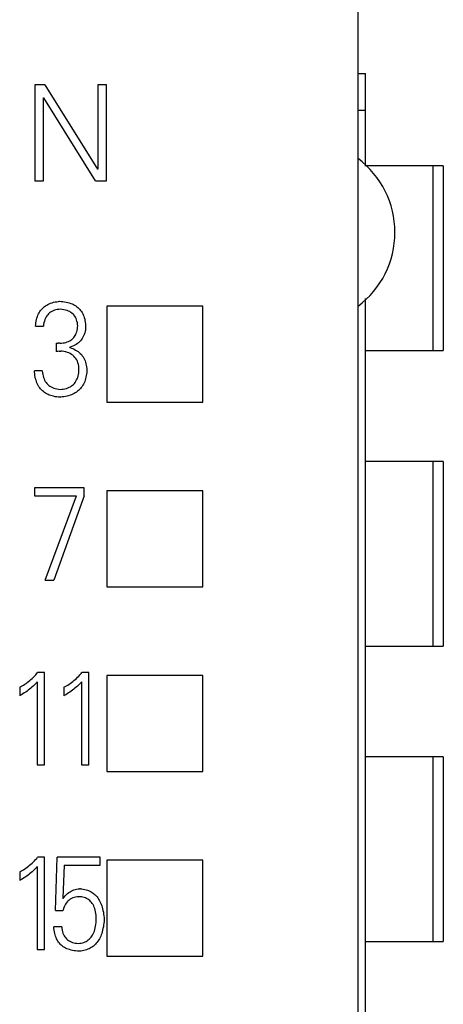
# Model space of a CAD drawing. Extents: x 23 to 2175, y 26 to 490.
# Tile 10 of 55: x 300.64 to 306.38, y 271.83 to 285.16. Entities that reach past the tile are written whole.
import ezdxf

# ---------------------------------------------------------------- set-up
doc = ezdxf.new("R2010")
doc.units = 0
doc.header["$LTSCALE"] = 23.1
doc.header["$MEASUREMENT"] = 0
doc.layers.get('0').update_dxf_attribs({"linetype": 'CONTINUOUS', "lineweight": 25})

msp = doc.modelspace()

# ---------------------------------------------------------------- linework, layer by layer
at = {"color": 7, "linetype": 'Continuous'}
for p, q in [((305.221, 265.744), (305.221, 291.93)), ((305.221, 284.43), (305.321, 284.43)), ((305.321, 283.178), (305.321, 284.43)), ((300.845, 284.28), (300.845, 282.98)), ((300.978, 284.28), (300.845, 284.28)), ((300.978, 284.28), (301.694, 283.137)), ((301.697, 284.28), (301.697, 283.137)), ((301.814, 284.28), (301.697, 284.28)), ((301.814, 282.98), (301.814, 284.28)), ((300.963, 282.98), (300.963, 284.104)), ((300.963, 284.104), (300.966, 284.104)), ((301.667, 282.98), (300.966, 284.104)), ((305.321, 283.93), (305.221, 283.93)), ((301.697, 283.137), (301.694, 283.137)), ((306.376, 283.18), (305.321, 283.18)), ((306.24, 280.68), (306.24, 283.18)), ((306.376, 283.18), (306.376, 280.68)), ((300.845, 282.98), (300.963, 282.98)), ((301.667, 282.98), (301.814, 282.98)), ((305.321, 259.43), (305.321, 281.383)), ((300.934, 281.238), (300.947, 281.252)), ((300.947, 281.252), (300.96, 281.264)), ((300.96, 281.264), (300.974, 281.276)), ((300.974, 281.276), (300.989, 281.287)), ((300.989, 281.287), (301.005, 281.297)), ((301.005, 281.297), (301.022, 281.306)), ((301.022, 281.306), (301.04, 281.314)), ((301.04, 281.314), (301.058, 281.321)), ((301.058, 281.321), (301.077, 281.328)), ((301.077, 281.328), (301.098, 281.334)), ((301.098, 281.334), (301.119, 281.338)), ((301.119, 281.338), (301.141, 281.342)), ((301.141, 281.342), (301.163, 281.345)), ((301.163, 281.345), (301.178, 281.347)), ((301.178, 281.347), (301.202, 281.345)), ((301.202, 281.345), (301.225, 281.343)), ((301.225, 281.343), (301.248, 281.34)), ((301.248, 281.34), (301.27, 281.335)), ((301.27, 281.335), (301.29, 281.331)), ((301.29, 281.331), (301.311, 281.325)), ((301.311, 281.325), (301.33, 281.318)), ((301.33, 281.318), (301.348, 281.311)), ((301.348, 281.311), (301.366, 281.303)), ((301.366, 281.303), (301.382, 281.294)), ((301.382, 281.294), (301.398, 281.284)), ((301.398, 281.284), (301.413, 281.274)), ((301.413, 281.274), (301.427, 281.263)), ((301.427, 281.263), (301.44, 281.251)), ((301.44, 281.251), (301.452, 281.238)), ((301.821, 281.28), (301.821, 279.98)), ((303.121, 281.28), (301.821, 281.28)), ((303.121, 279.98), (303.121, 281.28)), ((300.866, 281.101), (300.872, 281.121)), ((300.872, 281.121), (300.878, 281.141)), ((300.878, 281.141), (300.885, 281.159)), ((300.885, 281.159), (300.893, 281.177)), ((300.893, 281.177), (300.902, 281.193)), ((300.902, 281.193), (300.912, 281.209)), ((300.912, 281.209), (300.923, 281.224)), ((300.923, 281.224), (300.934, 281.238)), ((300.988, 281.118), (300.98, 281.099)), ((300.997, 281.135), (300.988, 281.118)), ((301.007, 281.151), (300.997, 281.135)), ((301.018, 281.166), (301.007, 281.151)), ((301.03, 281.179), (301.018, 281.166)), ((301.044, 281.192), (301.03, 281.179)), ((301.058, 281.202), (301.044, 281.192)), ((301.074, 281.211), (301.058, 281.202)), ((301.091, 281.22), (301.074, 281.211)), ((301.109, 281.226), (301.091, 281.22)), ((301.128, 281.231), (301.109, 281.226)), ((301.148, 281.235), (301.128, 281.231)), ((301.169, 281.238), (301.148, 281.235)), ((301.192, 281.239), (301.169, 281.238)), ((301.216, 281.237), (301.192, 281.239)), ((301.238, 281.233), (301.216, 281.237)), ((301.26, 281.228), (301.238, 281.233)), ((301.28, 281.222), (301.26, 281.228)), ((301.299, 281.215), (301.28, 281.222)), ((301.316, 281.207), (301.299, 281.215)), ((301.332, 281.197), (301.316, 281.207)), ((301.347, 281.187), (301.332, 281.197)), ((301.361, 281.175), (301.347, 281.187)), ((301.373, 281.162), (301.361, 281.175)), ((301.384, 281.147), (301.373, 281.162)), ((301.394, 281.132), (301.384, 281.147)), ((301.402, 281.115), (301.394, 281.132)), ((301.452, 281.238), (301.463, 281.224)), ((301.463, 281.224), (301.474, 281.21)), ((301.474, 281.21), (301.483, 281.194)), ((301.483, 281.194), (301.492, 281.179)), ((301.492, 281.179), (301.5, 281.162)), ((301.5, 281.162), (301.507, 281.144)), ((301.507, 281.144), (301.513, 281.126)), ((301.513, 281.126), (301.519, 281.107)), ((300.853, 281.012), (300.856, 281.036)), ((300.853, 281.012), (300.96, 281.012)), ((300.856, 281.036), (300.858, 281.058)), ((300.858, 281.058), (300.862, 281.08)), ((300.862, 281.08), (300.866, 281.101)), ((300.963, 281.034), (300.96, 281.012)), ((300.968, 281.057), (300.963, 281.034)), ((300.973, 281.079), (300.968, 281.057)), ((300.98, 281.099), (300.973, 281.079)), ((301.409, 281.097), (301.402, 281.115)), ((301.415, 281.078), (301.409, 281.097)), ((301.42, 281.058), (301.415, 281.078)), ((301.423, 281.037), (301.42, 281.058)), ((301.421, 280.974), (301.424, 280.995)), ((301.425, 281.014), (301.423, 281.037)), ((301.424, 280.995), (301.425, 281.014)), ((301.519, 281.107), (301.523, 281.087)), ((301.523, 281.087), (301.527, 281.066)), ((301.527, 281.066), (301.529, 281.044)), ((301.531, 280.983), (301.528, 280.961)), ((301.529, 281.044), (301.531, 281.022)), ((301.531, 281.022), (301.532, 281.007)), ((301.532, 281.007), (301.531, 280.983)), ((301.359, 280.843), (301.371, 280.855)), ((301.371, 280.855), (301.381, 280.869)), ((301.381, 280.869), (301.391, 280.884)), ((301.391, 280.884), (301.399, 280.9)), ((301.399, 280.9), (301.406, 280.916)), ((301.406, 280.916), (301.412, 280.934)), ((301.412, 280.934), (301.417, 280.954)), ((301.417, 280.954), (301.421, 280.974)), ((301.496, 280.863), (301.486, 280.845)), ((301.505, 280.88), (301.496, 280.863)), ((301.513, 280.899), (301.505, 280.88)), ((301.519, 280.919), (301.513, 280.899)), ((301.524, 280.939), (301.519, 280.919)), ((301.528, 280.961), (301.524, 280.939)), ((301.134, 280.78), (301.134, 280.667)), ((301.134, 280.78), (301.158, 280.779)), ((301.182, 280.779), (301.158, 280.779)), ((301.182, 280.779), (301.205, 280.781)), ((301.205, 280.781), (301.226, 280.783)), ((301.226, 280.783), (301.247, 280.787)), ((301.247, 280.787), (301.266, 280.791)), ((301.266, 280.791), (301.284, 280.797)), ((301.284, 280.797), (301.302, 280.804)), ((301.302, 280.804), (301.318, 280.812)), ((301.324, 280.728), (301.317, 280.726)), ((301.317, 280.722), (301.317, 280.726)), ((301.317, 280.722), (301.339, 280.715)), ((301.318, 280.812), (301.333, 280.821)), ((301.345, 280.735), (301.324, 280.728)), ((301.333, 280.821), (301.346, 280.831)), ((301.366, 280.744), (301.345, 280.735)), ((301.346, 280.831), (301.359, 280.843)), ((301.385, 280.753), (301.366, 280.744)), ((301.403, 280.764), (301.385, 280.753)), ((301.42, 280.775), (301.403, 280.764)), ((301.436, 280.787), (301.42, 280.775)), ((301.45, 280.8), (301.436, 280.787)), ((301.464, 280.814), (301.45, 280.8)), ((301.476, 280.83), (301.464, 280.814)), ((301.486, 280.845), (301.476, 280.83)), ((301.155, 280.669), (301.134, 280.667)), ((301.175, 280.671), (301.155, 280.669)), ((301.175, 280.671), (301.195, 280.671)), ((301.215, 280.67), (301.195, 280.671)), ((301.235, 280.668), (301.215, 280.67)), ((301.255, 280.664), (301.235, 280.668)), ((301.264, 280.662), (301.255, 280.664)), ((301.285, 280.656), (301.264, 280.662)), ((301.304, 280.648), (301.285, 280.656)), ((301.323, 280.64), (301.304, 280.648)), ((301.34, 280.629), (301.323, 280.64)), ((301.339, 280.715), (301.359, 280.707)), ((301.357, 280.617), (301.34, 280.629)), ((301.372, 280.604), (301.357, 280.617)), ((301.359, 280.707), (301.379, 280.698)), ((301.387, 280.588), (301.372, 280.604)), ((301.379, 280.698), (301.397, 280.688)), ((301.399, 280.572), (301.387, 280.588)), ((301.397, 280.688), (301.415, 280.678)), ((301.415, 280.678), (301.431, 280.666)), ((301.431, 280.666), (301.446, 280.654)), ((301.446, 280.654), (301.46, 280.64)), ((301.46, 280.64), (301.474, 280.626)), ((301.474, 280.626), (301.486, 280.611)), ((301.486, 280.611), (301.497, 280.595)), ((301.497, 280.595), (301.507, 280.579)), ((305.321, 280.68), (306.376, 280.68)), ((301.411, 280.554), (301.399, 280.572)), ((301.42, 280.535), (301.411, 280.554)), ((301.428, 280.515), (301.42, 280.535)), ((301.434, 280.493), (301.428, 280.515)), ((301.438, 280.47), (301.434, 280.493)), ((301.441, 280.447), (301.438, 280.47)), ((301.507, 280.579), (301.516, 280.561)), ((301.516, 280.561), (301.524, 280.542)), ((301.524, 280.542), (301.531, 280.523)), ((301.531, 280.523), (301.536, 280.503)), ((301.536, 280.503), (301.541, 280.482)), ((301.541, 280.482), (301.545, 280.46)), ((301.545, 280.46), (301.547, 280.437)), ((300.84, 280.388), (300.839, 280.404)), ((300.945, 280.404), (300.839, 280.404)), ((300.842, 280.364), (300.84, 280.388)), ((300.845, 280.342), (300.842, 280.364)), ((300.849, 280.32), (300.845, 280.342)), ((300.854, 280.299), (300.849, 280.32)), ((300.945, 280.404), (300.948, 280.38)), ((300.948, 280.38), (300.951, 280.358)), ((300.951, 280.358), (300.956, 280.337)), ((300.956, 280.337), (300.961, 280.317)), ((300.961, 280.317), (300.969, 280.298)), ((301.418, 280.299), (301.425, 280.318)), ((301.425, 280.318), (301.43, 280.337)), ((301.43, 280.337), (301.435, 280.358)), ((301.435, 280.358), (301.438, 280.38)), ((301.438, 280.38), (301.441, 280.403)), ((301.442, 280.421), (301.441, 280.447)), ((301.441, 280.403), (301.442, 280.421)), ((301.537, 280.32), (301.532, 280.3)), ((301.541, 280.341), (301.537, 280.32)), ((301.544, 280.362), (301.541, 280.341)), ((301.547, 280.385), (301.544, 280.362)), ((301.547, 280.437), (301.549, 280.413)), ((301.549, 280.407), (301.547, 280.385)), ((301.549, 280.413), (301.549, 280.407)), ((300.86, 280.279), (300.854, 280.299)), ((300.866, 280.26), (300.86, 280.279)), ((300.873, 280.242), (300.866, 280.26)), ((300.881, 280.224), (300.873, 280.242)), ((300.89, 280.207), (300.881, 280.224)), ((300.9, 280.191), (300.89, 280.207)), ((300.91, 280.176), (300.9, 280.191)), ((300.969, 280.298), (300.977, 280.28)), ((300.977, 280.28), (300.986, 280.263)), ((300.986, 280.263), (300.996, 280.248)), ((300.996, 280.248), (301.008, 280.234)), ((301.008, 280.234), (301.02, 280.221)), ((301.02, 280.221), (301.034, 280.209)), ((301.034, 280.209), (301.049, 280.198)), ((301.049, 280.198), (301.066, 280.188)), ((301.066, 280.188), (301.083, 280.18)), ((301.308, 280.183), (301.325, 280.191)), ((301.325, 280.191), (301.34, 280.201)), ((301.34, 280.201), (301.355, 280.211)), ((301.355, 280.211), (301.368, 280.223)), ((301.368, 280.223), (301.38, 280.236)), ((301.38, 280.236), (301.391, 280.25)), ((301.391, 280.25), (301.401, 280.265)), ((301.401, 280.265), (301.41, 280.282)), ((301.41, 280.282), (301.418, 280.299)), ((301.484, 280.196), (301.473, 280.181)), ((301.494, 280.211), (301.484, 280.196)), ((301.503, 280.227), (301.494, 280.211)), ((301.511, 280.244), (301.503, 280.227)), ((301.519, 280.262), (301.511, 280.244)), ((301.526, 280.281), (301.519, 280.262)), ((301.532, 280.3), (301.526, 280.281)), ((300.922, 280.162), (300.91, 280.176)), ((300.933, 280.149), (300.922, 280.162)), ((300.947, 280.136), (300.933, 280.149)), ((300.96, 280.124), (300.947, 280.136)), ((300.974, 280.113), (300.96, 280.124)), ((300.99, 280.103), (300.974, 280.113)), ((301.006, 280.094), (300.99, 280.103)), ((301.023, 280.086), (301.006, 280.094)), ((301.04, 280.078), (301.023, 280.086)), ((301.059, 280.072), (301.04, 280.078)), ((301.078, 280.066), (301.059, 280.072)), ((301.098, 280.061), (301.078, 280.066)), ((301.083, 280.18), (301.101, 280.173)), ((301.119, 280.056), (301.098, 280.061)), ((301.101, 280.173), (301.121, 280.167)), ((301.141, 280.053), (301.119, 280.056)), ((301.121, 280.167), (301.142, 280.162)), ((301.163, 280.051), (301.141, 280.053)), ((301.142, 280.162), (301.164, 280.158)), ((301.186, 280.049), (301.163, 280.051)), ((301.164, 280.158), (301.185, 280.155)), ((301.185, 280.155), (301.208, 280.157)), ((301.214, 280.052), (301.19, 280.049)), ((301.208, 280.157), (301.23, 280.16)), ((301.237, 280.055), (301.214, 280.052)), ((301.23, 280.16), (301.251, 280.164)), ((301.259, 280.059), (301.237, 280.055)), ((301.251, 280.164), (301.271, 280.169)), ((301.28, 280.064), (301.259, 280.059)), ((301.271, 280.169), (301.29, 280.175)), ((301.301, 280.069), (301.28, 280.064)), ((301.29, 280.175), (301.308, 280.183)), ((301.321, 280.076), (301.301, 280.069)), ((301.339, 280.083), (301.321, 280.076)), ((301.357, 280.091), (301.339, 280.083)), ((301.375, 280.1), (301.357, 280.091)), ((301.391, 280.109), (301.375, 280.1)), ((301.407, 280.119), (301.391, 280.109)), ((301.422, 280.13), (301.407, 280.119)), ((301.436, 280.142), (301.422, 280.13)), ((301.449, 280.154), (301.436, 280.142)), ((301.461, 280.167), (301.449, 280.154)), ((301.473, 280.181), (301.461, 280.167)), ((301.186, 280.049), (301.19, 280.049)), ((301.821, 279.98), (303.121, 279.98)), ((306.376, 279.18), (305.321, 279.18)), ((306.24, 276.68), (306.24, 279.18)), ((306.376, 279.18), (306.376, 276.68)), ((300.839, 278.82), (300.839, 278.712)), ((301.513, 278.82), (300.839, 278.82)), ((301.513, 278.715), (301.513, 278.82)), ((301.821, 278.78), (301.821, 277.48)), ((303.121, 278.78), (301.821, 278.78)), ((303.121, 277.48), (303.121, 278.78)), ((300.839, 278.712), (301.409, 278.712)), ((300.986, 277.574), (301.409, 278.712)), ((301.513, 278.715), (301.102, 277.574)), ((300.986, 277.574), (301.102, 277.574)), ((301.821, 277.48), (303.121, 277.48)), ((305.321, 276.68), (306.376, 276.68)), ((300.856, 276.291), (300.882, 276.32)), ((300.976, 276.32), (300.882, 276.32)), ((300.976, 275.074), (300.976, 276.32)), ((301.471, 276.309), (301.481, 276.32)), ((301.576, 276.32), (301.481, 276.32)), ((301.576, 275.074), (301.576, 276.32)), ((300.725, 276.175), (300.741, 276.187)), ((300.741, 276.187), (300.758, 276.2)), ((300.758, 276.2), (300.775, 276.213)), ((300.775, 276.213), (300.791, 276.227)), ((300.791, 276.227), (300.807, 276.242)), ((300.807, 276.242), (300.824, 276.258)), ((300.824, 276.258), (300.84, 276.274)), ((300.84, 276.274), (300.856, 276.291)), ((300.877, 276.194), (300.864, 276.179)), ((300.877, 276.194), (300.877, 275.074)), ((301.324, 276.175), (301.341, 276.187)), ((301.341, 276.187), (301.358, 276.2)), ((301.358, 276.2), (301.374, 276.213)), ((301.374, 276.213), (301.391, 276.227)), ((301.391, 276.227), (301.407, 276.242)), ((301.407, 276.242), (301.423, 276.258)), ((301.423, 276.258), (301.439, 276.274)), ((301.439, 276.274), (301.455, 276.291)), ((301.455, 276.291), (301.471, 276.309)), ((301.476, 276.194), (301.463, 276.179)), ((301.476, 276.194), (301.476, 275.074)), ((301.821, 276.28), (301.821, 274.98)), ((303.121, 276.28), (301.821, 276.28)), ((303.121, 274.98), (303.121, 276.28)), ((300.639, 276.124), (300.656, 276.133)), ((300.639, 276.124), (300.639, 276.007)), ((300.656, 276.133), (300.673, 276.142)), ((300.673, 276.142), (300.691, 276.152)), ((300.691, 276.152), (300.708, 276.163)), ((300.72, 276.057), (300.701, 276.045)), ((300.708, 276.163), (300.725, 276.175)), ((300.738, 276.07), (300.72, 276.057)), ((300.755, 276.083), (300.738, 276.07)), ((300.772, 276.096), (300.755, 276.083)), ((300.789, 276.109), (300.772, 276.096)), ((300.805, 276.123), (300.789, 276.109)), ((300.82, 276.137), (300.805, 276.123)), ((300.835, 276.151), (300.82, 276.137)), ((300.85, 276.165), (300.835, 276.151)), ((300.864, 276.179), (300.85, 276.165)), ((301.238, 276.124), (301.256, 276.133)), ((301.238, 276.124), (301.238, 276.007)), ((301.256, 276.133), (301.273, 276.142)), ((301.273, 276.142), (301.29, 276.152)), ((301.29, 276.152), (301.307, 276.163)), ((301.319, 276.057), (301.301, 276.045)), ((301.307, 276.163), (301.324, 276.175)), ((301.337, 276.07), (301.319, 276.057)), ((301.355, 276.083), (301.337, 276.07)), ((301.372, 276.096), (301.355, 276.083)), ((301.388, 276.109), (301.372, 276.096)), ((301.404, 276.123), (301.388, 276.109)), ((301.42, 276.137), (301.404, 276.123)), ((301.435, 276.151), (301.42, 276.137)), ((301.449, 276.165), (301.435, 276.151)), ((301.463, 276.179), (301.449, 276.165)), ((300.642, 276.009), (300.639, 276.007)), ((300.663, 276.021), (300.642, 276.009)), ((300.682, 276.032), (300.663, 276.021)), ((300.701, 276.045), (300.682, 276.032)), ((301.242, 276.009), (301.238, 276.007)), ((301.262, 276.021), (301.242, 276.009)), ((301.281, 276.032), (301.262, 276.021)), ((301.301, 276.045), (301.281, 276.032)), ((306.376, 275.18), (305.321, 275.18)), ((306.24, 272.68), (306.24, 275.18)), ((306.376, 275.18), (306.376, 272.68)), ((300.877, 275.074), (300.976, 275.074)), ((301.476, 275.074), (301.576, 275.074)), ((301.821, 274.98), (303.121, 274.98)), ((300.838, 273.772), (300.854, 273.789)), ((300.854, 273.789), (300.869, 273.806)), ((300.869, 273.806), (300.881, 273.82)), ((300.976, 273.82), (300.881, 273.82)), ((300.976, 272.574), (300.976, 273.82)), ((301.123, 273.098), (301.147, 273.82)), ((301.73, 273.82), (301.147, 273.82)), ((301.73, 273.712), (301.73, 273.82)), ((300.673, 273.642), (300.69, 273.652)), ((300.69, 273.652), (300.707, 273.663)), ((300.707, 273.663), (300.724, 273.674)), ((300.724, 273.674), (300.74, 273.686)), ((300.74, 273.686), (300.757, 273.699)), ((300.757, 273.699), (300.773, 273.712)), ((300.773, 273.712), (300.79, 273.726)), ((300.79, 273.726), (300.806, 273.741)), ((300.806, 273.741), (300.822, 273.756)), ((300.822, 273.756), (300.838, 273.772)), ((300.85, 273.665), (300.836, 273.651)), ((300.864, 273.68), (300.85, 273.665)), ((300.877, 273.694), (300.864, 273.68)), ((300.877, 273.694), (300.877, 272.574)), ((301.242, 273.712), (301.225, 273.267)), ((301.242, 273.712), (301.73, 273.712)), ((301.821, 273.78), (301.821, 272.48)), ((303.121, 273.78), (301.821, 273.78)), ((303.121, 272.48), (303.121, 273.78)), ((300.639, 273.624), (300.656, 273.633)), ((300.639, 273.624), (300.639, 273.507)), ((300.665, 273.522), (300.646, 273.511)), ((300.656, 273.633), (300.673, 273.642)), ((300.685, 273.534), (300.665, 273.522)), ((300.703, 273.546), (300.685, 273.534)), ((300.722, 273.558), (300.703, 273.546)), ((300.74, 273.571), (300.722, 273.558)), ((300.757, 273.584), (300.74, 273.571)), ((300.774, 273.597), (300.757, 273.584)), ((300.79, 273.61), (300.774, 273.597)), ((300.806, 273.623), (300.79, 273.61)), ((300.821, 273.637), (300.806, 273.623)), ((300.836, 273.651), (300.821, 273.637)), ((300.646, 273.511), (300.639, 273.507)), ((301.373, 273.38), (301.391, 273.386)), ((301.391, 273.386), (301.409, 273.39)), ((301.409, 273.39), (301.429, 273.393)), ((301.429, 273.393), (301.449, 273.395)), ((301.461, 273.395), (301.448, 273.395)), ((301.461, 273.395), (301.481, 273.393)), ((301.481, 273.393), (301.5, 273.39)), ((301.5, 273.39), (301.52, 273.386)), ((301.52, 273.386), (301.538, 273.381)), ((301.225, 273.267), (301.228, 273.263)), ((301.228, 273.263), (301.242, 273.282)), ((301.242, 273.282), (301.257, 273.299)), ((301.257, 273.299), (301.272, 273.315)), ((301.272, 273.315), (301.288, 273.329)), ((301.288, 273.329), (301.304, 273.342)), ((301.304, 273.342), (301.321, 273.354)), ((301.324, 273.253), (301.309, 273.242)), ((301.321, 273.354), (301.338, 273.364)), ((301.341, 273.262), (301.324, 273.253)), ((301.338, 273.364), (301.355, 273.372)), ((301.358, 273.27), (301.341, 273.262)), ((301.355, 273.372), (301.373, 273.38)), ((301.377, 273.276), (301.358, 273.27)), ((301.397, 273.281), (301.377, 273.276)), ((301.417, 273.285), (301.397, 273.281)), ((301.439, 273.287), (301.417, 273.285)), ((301.454, 273.286), (301.439, 273.287)), ((301.474, 273.284), (301.454, 273.286)), ((301.493, 273.281), (301.474, 273.284)), ((301.511, 273.276), (301.493, 273.281)), ((301.528, 273.271), (301.511, 273.276)), ((301.545, 273.264), (301.528, 273.271)), ((301.538, 273.381), (301.556, 273.375)), ((301.56, 273.255), (301.545, 273.264)), ((301.556, 273.375), (301.573, 273.369)), ((301.574, 273.246), (301.56, 273.255)), ((301.573, 273.369), (301.589, 273.361)), ((301.589, 273.361), (301.605, 273.353)), ((301.605, 273.353), (301.62, 273.344)), ((301.62, 273.344), (301.635, 273.333)), ((301.635, 273.333), (301.648, 273.322)), ((301.648, 273.322), (301.661, 273.311)), ((301.661, 273.311), (301.674, 273.298)), ((301.674, 273.298), (301.686, 273.284)), ((301.686, 273.284), (301.697, 273.27)), ((301.697, 273.27), (301.707, 273.254)), ((301.707, 273.254), (301.717, 273.238)), ((301.233, 273.127), (301.227, 273.106)), ((301.241, 273.148), (301.233, 273.127)), ((301.249, 273.167), (301.241, 273.148)), ((301.259, 273.185), (301.249, 273.167)), ((301.27, 273.201), (301.259, 273.185)), ((301.282, 273.216), (301.27, 273.201)), ((301.295, 273.23), (301.282, 273.216)), ((301.309, 273.242), (301.295, 273.23)), ((301.588, 273.235), (301.574, 273.246)), ((301.6, 273.223), (301.588, 273.235)), ((301.612, 273.21), (301.6, 273.223)), ((301.622, 273.196), (301.612, 273.21)), ((301.632, 273.18), (301.622, 273.196)), ((301.641, 273.163), (301.632, 273.18)), ((301.648, 273.145), (301.641, 273.163)), ((301.655, 273.126), (301.648, 273.145)), ((301.661, 273.106), (301.655, 273.126)), ((301.717, 273.238), (301.726, 273.221)), ((301.726, 273.221), (301.735, 273.203)), ((301.735, 273.203), (301.742, 273.184)), ((301.742, 273.184), (301.75, 273.164)), ((301.75, 273.164), (301.756, 273.144)), ((301.756, 273.144), (301.762, 273.122)), ((301.762, 273.122), (301.767, 273.099)), ((301.123, 273.098), (301.225, 273.098)), ((301.227, 273.106), (301.225, 273.098)), ((301.666, 273.084), (301.661, 273.106)), ((301.67, 273.061), (301.666, 273.084)), ((301.673, 273.037), (301.67, 273.061)), ((301.675, 273.012), (301.673, 273.037)), ((301.676, 272.985), (301.675, 273.012)), ((301.767, 273.099), (301.772, 273.076)), ((301.772, 273.076), (301.776, 273.052)), ((301.776, 273.052), (301.779, 273.027)), ((301.779, 273.027), (301.781, 273.001)), ((301.781, 273.001), (301.783, 272.979)), ((301.103, 272.855), (301.101, 272.88)), ((301.208, 272.88), (301.101, 272.88)), ((301.106, 272.833), (301.103, 272.855)), ((301.208, 272.88), (301.21, 272.857)), ((301.21, 272.857), (301.214, 272.835)), ((301.656, 272.843), (301.661, 272.864)), ((301.661, 272.864), (301.666, 272.887)), ((301.666, 272.887), (301.67, 272.911)), ((301.67, 272.911), (301.673, 272.937)), ((301.673, 272.937), (301.675, 272.963)), ((301.675, 272.963), (301.676, 272.985)), ((301.767, 272.855), (301.762, 272.833)), ((301.772, 272.878), (301.767, 272.855)), ((301.775, 272.903), (301.772, 272.878)), ((301.778, 272.927), (301.775, 272.903)), ((301.781, 272.953), (301.778, 272.927)), ((301.783, 272.979), (301.781, 272.953)), ((301.109, 272.811), (301.106, 272.833)), ((301.113, 272.791), (301.109, 272.811)), ((301.118, 272.771), (301.113, 272.791)), ((301.124, 272.752), (301.118, 272.771)), ((301.131, 272.734), (301.124, 272.752)), ((301.138, 272.717), (301.131, 272.734)), ((301.214, 272.835), (301.219, 272.813)), ((301.219, 272.813), (301.225, 272.794)), ((301.225, 272.794), (301.233, 272.776)), ((301.233, 272.776), (301.241, 272.759)), ((301.241, 272.759), (301.251, 272.743)), ((301.251, 272.743), (301.262, 272.728)), ((301.262, 272.728), (301.274, 272.715)), ((301.581, 272.712), (301.594, 272.724)), ((301.594, 272.724), (301.605, 272.737)), ((301.605, 272.737), (301.616, 272.752)), ((301.616, 272.752), (301.626, 272.768)), ((301.626, 272.768), (301.635, 272.784)), ((301.635, 272.784), (301.643, 272.803)), ((301.643, 272.803), (301.65, 272.822)), ((301.65, 272.822), (301.656, 272.843)), ((301.727, 272.734), (301.718, 272.717)), ((301.736, 272.752), (301.727, 272.734)), ((301.743, 272.771), (301.736, 272.752)), ((301.75, 272.791), (301.743, 272.771)), ((301.756, 272.812), (301.75, 272.791)), ((301.762, 272.833), (301.756, 272.812)), ((301.147, 272.701), (301.138, 272.717)), ((301.156, 272.685), (301.147, 272.701)), ((301.166, 272.671), (301.156, 272.685)), ((301.177, 272.657), (301.166, 272.671)), ((301.189, 272.644), (301.177, 272.657)), ((301.202, 272.632), (301.189, 272.644)), ((301.215, 272.62), (301.202, 272.632)), ((301.23, 272.61), (301.215, 272.62)), ((301.245, 272.6), (301.23, 272.61)), ((301.261, 272.591), (301.245, 272.6)), ((301.278, 272.583), (301.261, 272.591)), ((301.274, 272.715), (301.287, 272.703)), ((301.287, 272.703), (301.302, 272.693)), ((301.302, 272.693), (301.317, 272.683)), ((301.317, 272.683), (301.334, 272.676)), ((301.334, 272.676), (301.352, 272.669)), ((301.352, 272.669), (301.372, 272.663)), ((301.372, 272.663), (301.392, 272.659)), ((301.392, 272.659), (301.414, 272.657)), ((301.414, 272.657), (301.433, 272.655)), ((301.433, 272.655), (301.453, 272.657)), ((301.453, 272.657), (301.472, 272.659)), ((301.472, 272.659), (301.49, 272.663)), ((301.49, 272.663), (301.507, 272.669)), ((301.507, 272.669), (301.524, 272.675)), ((301.524, 272.675), (301.54, 272.682)), ((301.54, 272.682), (301.554, 272.691)), ((301.554, 272.691), (301.568, 272.701)), ((301.568, 272.701), (301.581, 272.712)), ((301.594, 272.59), (301.578, 272.582)), ((301.609, 272.599), (301.594, 272.59)), ((301.624, 272.609), (301.609, 272.599)), ((301.638, 272.619), (301.624, 272.609)), ((301.651, 272.631), (301.638, 272.619)), ((301.664, 272.643), (301.651, 272.631)), ((301.676, 272.656), (301.664, 272.643)), ((301.688, 272.67), (301.676, 272.656)), ((301.699, 272.685), (301.688, 272.67)), ((301.709, 272.701), (301.699, 272.685)), ((301.718, 272.717), (301.709, 272.701)), ((305.321, 272.68), (306.376, 272.68)), ((300.877, 272.574), (300.976, 272.574)), ((301.296, 272.576), (301.278, 272.583)), ((301.314, 272.57), (301.296, 272.576)), ((301.334, 272.564), (301.314, 272.57)), ((301.354, 272.559), (301.334, 272.564)), ((301.375, 272.556), (301.354, 272.559)), ((301.397, 272.553), (301.375, 272.556)), ((301.42, 272.55), (301.397, 272.553)), ((301.444, 272.549), (301.42, 272.55)), ((301.448, 272.549), (301.444, 272.549)), ((301.468, 272.551), (301.448, 272.549)), ((301.488, 272.554), (301.468, 272.551)), ((301.507, 272.558), (301.488, 272.554)), ((301.526, 272.563), (301.507, 272.558)), ((301.544, 272.568), (301.526, 272.563)), ((301.561, 272.575), (301.544, 272.568)), ((301.578, 272.582), (301.561, 272.575)), ((301.821, 272.48), (303.121, 272.48))]:
    msp.add_line(p, q, dxfattribs=at)
msp.add_arc((304.471, 282.28), 1.25, 306.8699, 53.1301, dxfattribs=at)

doc.saveas('drawing.dxf')
